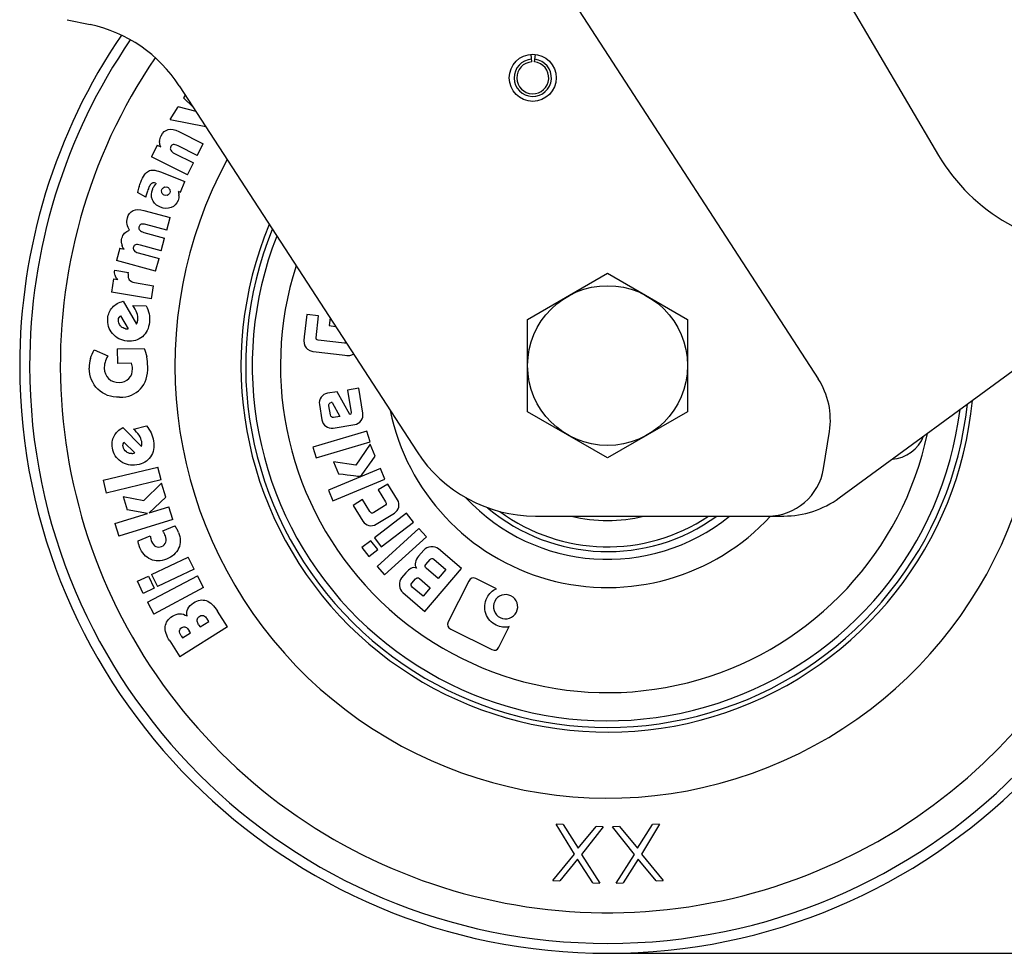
# Model space of a CAD drawing. Header units: millimetres. Extents: x 0 to 420, y 0 to 297.
# Tile 24 of 56: x 125 to 132, y 146 to 153. Entities that reach past the tile are written whole.
import ezdxf

# ---------------------------------------------------------------- set-up
doc = ezdxf.new("R2010")
doc.units = ezdxf.units.MM
doc.header["$LTSCALE"] = 23.1
doc.layers.get('0').update_dxf_attribs({"linetype": 'CONTINUOUS'})
doc.layers.add('DIM_PILOTEES', color=7, linetype='CONTINUOUS')
doc.styles.get("Standard").update_dxf_attribs({"font": 'txt', "width": 0.7})
doc.dimstyles.new('DIMSTYLE_3', dxfattribs={"dimtxt": 2.5, "dimasz": 3.5, "dimexe": 2, "dimexo": 0, "dimtad": 1, "dimdec": 1, "dimlfac": 14.285714, "dimdsep": 46, "dimtxsty": 'Standard', "dimblk": '_FILLED', "dimblk1": '_FILLED', "dimblk2": '_FILLED', "dimcen": 0.09, "dimazin": 2, "dimtp": 1.2, "dimtm": 1.2, "dimtfac": 1, "dimtdec": 1, "dimtofl": 0, "dimtmove": 0, "dimatfit": 3, "dimldrblk": '_FILLED', "dimfxl": 0, "dimtolj": 1, "dimarcsym": 0})

# ---------------------------------------------------------------- blocks, each defined once
blk = doc.blocks.new('_FILLED')
at = {"color": 0, "linetype": 'ByBlock'}
blk.add_solid([(0, 0), (-1, 0.1429), (-1, -0.1429)], dxfattribs=at)
blk = doc.blocks.new('*D6')
at = {"layer": 'DIM_PILOTEES', "color": 2, "linetype": 'Continuous'}
for p, q in [((143.7415, 269.4364), (175.8039, 269.4364)), ((173.8039, 269.4364), (173.8039, 207.7126)), ((173.8039, 145.9888), (173.8039, 207.7126)), ((129.1147, 145.9888), (175.8039, 145.9888))]:
    blk.add_line(p, q, dxfattribs=at)
at = {"layer": 'DIM_PILOTEES', "color": 2, "linetype": 'Continuous', "xscale": 3.5, "yscale": 3.5, "zscale": 3.5}
for p, rotation in [((173.8039, 269.4364), 90), ((173.8039, 145.9888), 270)]:
    blk.add_blockref('_FILLED', p, dxfattribs=dict(at, rotation=rotation))
at = {"layer": 'DIM_PILOTEES', "color": 2, "linetype": 'Continuous', "insert": (170.6789, 207.7126), "char_height": 2.5, "width": 15.535714, "attachment_point": 2, "rotation": 90, "line_spacing_factor": 0.9}
blk.add_mtext('{\\ftxt;\\W0.0001;\\H0.0001;\\~}{\\ftxt;\\W4.1428571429;\\H2.5; }{\\ftxt;\\W0.0001;\\H0.0001;\\~}', dxfattribs=at)

msp = doc.modelspace()

# ---------------------------------------------------------------- linework, layer by layer
at = {"color": 7, "linetype": 'Continuous'}
for p, q in [((128.67482, 156.86016), (131.57555, 151.92893)), ((128.38112, 153.80463), (130.67931, 150.26573)), ((125.09024, 152.93902), (125.26159, 152.9026)), ((128.54761, 152.62499), (128.54419, 152.68089)), ((128.56834, 152.62445), (128.57469, 152.68009)), ((125.92389, 152.44742), (127.69387, 149.72189)), ((125.969, 152.37795), (125.95646, 152.35764)), ((125.95646, 152.35764), (126.02766, 152.28762)), ((125.85685, 152.19628), (125.91517, 152.29075)), ((126.04875, 152.25514), (125.91517, 152.29075)), ((125.85685, 152.19628), (126.12149, 152.14313)), ((125.92035, 152.10703), (126.10273, 152.01569)), ((125.76004, 152.00603), (125.71637, 151.91881)), ((125.76004, 152.00603), (125.78595, 151.99305)), ((125.86101, 151.99365), (125.85907, 151.98909)), ((126.05829, 151.92694), (125.91489, 151.99875)), ((126.05829, 151.92694), (126.10273, 152.01569)), ((125.98648, 151.78354), (125.71637, 151.91881)), ((125.88805, 151.94385), (126.03093, 151.8723)), ((125.98648, 151.78354), (126.03093, 151.8723)), ((125.78346, 151.80603), (125.96497, 151.73455)), ((125.70857, 151.70926), (125.70469, 151.70302)), ((125.74641, 151.72134), (125.75137, 151.71907)), ((125.74948, 151.71579), (125.75137, 151.71907)), ((125.93396, 151.6558), (125.96497, 151.73455)), ((125.67424, 151.61717), (125.61369, 151.65366)), ((125.79484, 151.65016), (125.79332, 151.65426)), ((125.8532, 151.67466), (125.85463, 151.67079)), ((125.91474, 151.66337), (125.93396, 151.6558)), ((125.66001, 151.51948), (125.8568, 151.46582)), ((125.83099, 151.37116), (125.8568, 151.46582)), ((125.62459, 151.39829), (125.62362, 151.3935)), ((125.83099, 151.37116), (125.67627, 151.41335)), ((125.66106, 151.35535), (125.81522, 151.31331)), ((125.58301, 151.24579), (125.58204, 151.24099)), ((125.78942, 151.21865), (125.63469, 151.26084)), ((125.78942, 151.21865), (125.81522, 151.31331)), ((125.48159, 151.23805), (125.45638, 151.14561)), ((125.48159, 151.23805), (125.51286, 151.22953)), ((125.61948, 151.20284), (125.77364, 151.16081)), ((125.74784, 151.06615), (125.45638, 151.14561)), ((125.74784, 151.06615), (125.77364, 151.16081)), ((125.44402, 151.07519), (125.54672, 151.0579)), ((125.54474, 151.04631), (125.54371, 151.0381)), ((125.54474, 151.04631), (125.54672, 151.0579)), ((128.51653, 150.70728), (129.11153, 151.0508)), ((129.11153, 151.0508), (129.70653, 150.70728)), ((125.43567, 151.00938), (125.41893, 150.91154)), ((125.43567, 151.00938), (125.4665, 151.00411)), ((125.59148, 150.98272), (125.73344, 150.95843)), ((125.71669, 150.86059), (125.73344, 150.95843)), ((125.71669, 150.86059), (125.41893, 150.91154)), ((125.50746, 150.84273), (125.60575, 150.67147)), ((125.5797, 150.81072), (125.67868, 150.80937)), ((125.48576, 150.73554), (125.54332, 150.63804)), ((126.87297, 150.74384), (126.85379, 150.57747)), ((126.96118, 150.73367), (126.87297, 150.74384)), ((126.9424, 150.57079), (126.96118, 150.73367)), ((130.83633, 149.37927), (132.75153, 150.78376)), ((127.04654, 150.71868), (127.03996, 150.6616)), ((127.03996, 150.6616), (127.08714, 150.65617)), ((128.51653, 150.02023), (128.51653, 150.70728)), ((129.70653, 150.70728), (129.70653, 150.02023)), ((125.52831, 150.6377), (125.53548, 150.63732)), ((125.53548, 150.63732), (125.54332, 150.63804)), ((127.15471, 150.5301), (126.95758, 150.55283)), ((125.29147, 150.48019), (125.39283, 150.43725)), ((125.46233, 150.48937), (125.66284, 150.4924)), ((125.46233, 150.48937), (125.46398, 150.38066)), ((126.94354, 150.46528), (127.13595, 150.4431)), ((125.5681, 150.38223), (125.46398, 150.38066)), ((127.09952, 150.1697), (127.02696, 150.15792)), ((127.19255, 149.99884), (127.09952, 150.1697)), ((127.25951, 150.1957), (127.17493, 150.18196)), ((127.17493, 150.18196), (127.20222, 150.01401)), ((127.28991, 150.00859), (127.25951, 150.1957)), ((126.96667, 150.07448), (126.98541, 149.95912)), ((127.06317, 150.08953), (127.05583, 150.08834)), ((127.06317, 150.08953), (127.11811, 149.9857)), ((127.04898, 149.99664), (127.03808, 150.0637)), ((127.19826, 150.00103), (127.19255, 149.99884)), ((129.11153, 149.67671), (128.51653, 150.02023)), ((129.70653, 150.02023), (129.11153, 149.67671)), ((127.11811, 149.9857), (127.07307, 149.97838)), ((125.50509, 149.90298), (125.644, 149.76263)), ((125.58312, 149.89055), (125.67914, 149.91462)), ((127.32112, 149.87673), (126.91844, 149.75736)), ((127.06901, 149.89907), (127.22982, 149.92519)), ((127.34494, 149.79635), (127.32112, 149.87673)), ((130.71919, 149.59806), (130.76276, 149.87313)), ((125.51159, 149.79381), (125.59222, 149.71432)), ((126.94226, 149.67698), (127.34494, 149.79635)), ((127.34513, 149.78003), (127.23842, 149.62389)), ((127.38232, 149.69083), (127.34513, 149.78003)), ((125.57779, 149.71014), (125.58482, 149.71162)), ((125.58482, 149.71162), (125.59222, 149.71432)), ((126.91844, 149.75736), (126.94226, 149.67698)), ((127.23842, 149.62389), (127.07308, 149.64645)), ((127.07308, 149.64645), (127.10939, 149.55935)), ((125.35693, 149.51056), (125.76526, 149.6089)), ((125.7885, 149.51239), (125.76526, 149.6089)), ((127.42142, 149.59706), (127.03377, 149.43543)), ((127.45368, 149.51969), (127.42142, 149.59706)), ((125.35693, 149.51056), (125.38017, 149.41405)), ((125.7885, 149.51239), (125.38017, 149.41405)), ((125.6616, 149.35953), (125.79211, 149.48833)), ((125.82432, 149.38388), (125.79211, 149.48833)), ((127.06603, 149.35805), (127.45368, 149.51969)), ((127.03377, 149.43543), (127.06603, 149.35805)), ((127.47616, 149.48197), (127.40438, 149.43786)), ((127.40438, 149.43786), (127.45896, 149.34902)), ((127.54858, 149.36409), (127.47616, 149.48197)), ((125.50614, 149.39054), (125.6616, 149.35953)), ((125.50614, 149.39054), (125.53733, 149.28938)), ((125.82432, 149.38388), (125.69908, 149.26721)), ((127.28808, 149.36641), (127.21824, 149.3235)), ((127.34267, 149.27756), (127.28808, 149.36641)), ((125.68674, 149.26341), (125.53733, 149.28938)), ((125.69908, 149.26721), (125.8463, 149.31261)), ((125.87554, 149.21775), (125.8463, 149.31261)), ((127.21824, 149.3235), (127.29066, 149.20562)), ((127.45244, 149.3198), (127.37186, 149.27029)), ((127.38883, 149.18232), (127.52518, 149.2661)), ((125.44494, 149.18884), (125.68674, 149.26341)), ((125.87554, 149.21775), (125.47419, 149.09399)), ((127.61608, 149.26539), (127.37654, 149.08098)), ((127.42768, 149.01455), (127.66722, 149.19896)), ((127.66722, 149.19896), (127.61608, 149.26539)), ((128.57447, 149.24376), (130.42237, 149.24376)), ((125.44494, 149.18884), (125.47419, 149.09399)), ((125.80115, 149.1342), (125.89156, 149.17083)), ((127.70747, 149.15075), (127.39593, 148.86907)), ((127.76369, 149.08857), (127.70747, 149.15075)), ((125.61715, 149.05967), (125.70862, 149.09672)), ((127.34987, 149.06045), (127.28328, 149.00918)), ((127.40101, 148.99402), (127.34987, 149.06045)), ((127.37654, 149.08098), (127.42768, 149.01455)), ((127.45216, 148.80688), (127.76369, 149.08857)), ((127.28328, 149.00918), (127.33442, 148.94275)), ((127.33442, 148.94275), (127.40101, 148.99402)), ((127.74354, 148.99024), (127.70486, 148.9448)), ((128.02405, 148.85338), (127.85299, 148.99902)), ((125.71858, 148.80851), (125.99149, 148.93802)), ((126.03405, 148.84835), (125.99149, 148.93802)), ((127.75982, 148.88418), (127.79034, 148.92002)), ((127.81974, 148.92238), (127.90904, 148.84635)), ((126.03405, 148.84835), (125.76113, 148.71883)), ((127.39593, 148.86907), (127.45216, 148.80688)), ((127.75177, 148.53359), (128.02405, 148.85338)), ((127.85148, 148.77874), (127.76218, 148.85478)), ((127.90904, 148.84635), (127.85148, 148.77874)), ((125.61205, 148.75795), (125.69473, 148.79719)), ((125.65461, 148.66828), (125.61205, 148.75795)), ((125.68798, 148.60188), (126.05892, 148.79886)), ((125.69473, 148.79719), (125.73729, 148.70751)), ((125.71858, 148.80851), (125.76113, 148.71883)), ((126.10547, 148.7112), (126.05892, 148.79886)), ((127.61104, 148.82156), (127.57838, 148.78319)), ((127.65497, 148.7451), (127.6816, 148.77639)), ((127.7113, 148.77877), (127.79258, 148.70956)), ((128.07829, 148.76029), (127.92648, 148.45527)), ((128.28386, 148.70249), (128.13136, 148.77839)), ((125.73729, 148.70751), (125.65461, 148.66828)), ((126.10547, 148.7112), (125.73453, 148.51421)), ((127.73877, 148.64636), (127.65748, 148.71557)), ((127.79258, 148.70956), (127.73877, 148.64636)), ((127.58716, 148.67375), (127.75177, 148.53359)), ((125.68798, 148.60188), (125.73453, 148.51421)), ((126.283, 148.4183), (126.209, 148.53613)), ((126.14354, 148.45911), (126.13164, 148.47806)), ((126.283, 148.4183), (125.92731, 148.19494)), ((126.00822, 148.37413), (125.99799, 148.39041)), ((126.06839, 148.43529), (126.07891, 148.41853)), ((126.07891, 148.41853), (126.14354, 148.45911)), ((127.94421, 148.40239), (128.25015, 148.25012)), ((128.30239, 148.26794), (128.37829, 148.42045)), ((125.85271, 148.31374), (125.92731, 148.19494)), ((125.93823, 148.35288), (125.94845, 148.3366)), ((125.94845, 148.3366), (126.00822, 148.37413)), ((128.78186, 146.94744), (128.72946, 146.95061)), ((128.86497, 146.72755), (128.72946, 146.95061)), ((128.78186, 146.94744), (128.89387, 146.77056)), ((128.89387, 146.77056), (129.02642, 146.93263)), ((129.07882, 146.92945), (128.91738, 146.72437)), ((129.07882, 146.92945), (129.02642, 146.93263)), ((129.20161, 146.93275), (129.14921, 146.9295)), ((129.31096, 146.72466), (129.14921, 146.9295)), ((129.20161, 146.93275), (129.33439, 146.77088)), ((129.33439, 146.77088), (129.44614, 146.94792)), ((129.49854, 146.95117), (129.36336, 146.72791)), ((129.49854, 146.95117), (129.44614, 146.94792)), ((128.70407, 146.53138), (128.86497, 146.72755)), ((128.91738, 146.72437), (129.05343, 146.51022)), ((129.17522, 146.51031), (129.31096, 146.72466)), ((129.36336, 146.72791), (129.52454, 146.53198)), ((128.88901, 146.69028), (128.75647, 146.52821)), ((129.00102, 146.5134), (128.88901, 146.69028)), ((129.33937, 146.6906), (129.22761, 146.51356)), ((129.47214, 146.52873), (129.33937, 146.6906)), ((128.70407, 146.53138), (128.75647, 146.52821)), ((129.00102, 146.5134), (129.05343, 146.51022)), ((129.17522, 146.51031), (129.22761, 146.51356)), ((129.47214, 146.52873), (129.52454, 146.53198))]:
    msp.add_line(p, q, dxfattribs=at)
for centre, radius in [((128.55486, 152.50621), 0.175), ((129.11153, 150.36376), 0.59496)]:
    msp.add_circle(centre, radius, dxfattribs=at)
for centre, radius, start, end in [((125.04328, 151.87554), 1.05, 33, 78), ((129.11153, 150.36376), 4.375, 145.793017, 180.04095), ((129.11153, 150.36376), 4.3011, 145.671096, 180.04095), ((129.11153, 150.36376), 4.07267, 145.766084, 5.923508), ((128.55486, 152.50621), 0.13863, 93.494616, 83.494616), ((128.55486, 152.50621), 0.119, 93.494616, 83.494616), ((125.86866, 152.03018), 0.09063, 178.078872, 182.335337), ((132.78226, 152.63876), 1.4, 210.465545, 270), ((129.11153, 150.36376), 3.22, 151.545151, 1.941341), ((126.33488, 151.47675), 0.74257, 162.988152, 166.217453), ((125.91025, 151.59625), 0.23185, 156.460859, 158.546966), ((125.89877, 151.57547), 0.20368, 141.568983, 142.367317), ((125.82589, 151.65772), 0.03649, 106.86202, 113.587445), ((126.05192, 151.52918), 0.3878, 162.278207, 166.884331), ((125.82432, 151.6631), 0.03247, 286.078955, 292.893962), ((125.84509, 151.62981), 0.07695, 359.393982, 3.563726), ((129.11153, 150.36376), 2.72821, 157.370633, 354.564722), ((129.11153, 150.36376), 2.69326, 157.874997, 353.881107), ((129.11153, 150.36376), 2.64398, 158.615844, 352.885761), ((125.59186, 151.28784), 0.09796, 190.554606, 198.890365), ((129.11153, 150.36376), 2.43427, 162.239856, 348.028689), ((125.51135, 151.05541), 0.06814, 197.749108, 202.824868), ((125.50754, 150.70875), 0.03452, 151.967375, 156.306006), ((125.40928, 150.72435), 0.20681, 353.860575, 354.756825), ((125.53423, 150.70261), 0.06518, 257.91717, 264.79091), ((129.11153, 150.36376), 4.375, 180.041981, 0.04095), ((129.11153, 150.36376), 4.3011, 180.041981, 0.04095), ((125.49799, 150.34988), 0.2444, 164.146934, 180.929212), ((125.26521, 150.34981), 0.42441, 1.009321, 10.875566), ((125.50151, 150.34705), 0.13571, 174.078798, 180.851094), ((130.20965, 149.96073), 0.56, 351, 33), ((129.11153, 150.36376), 1.65204, 191.688883, 317.24836), ((125.5395, 149.77349), 0.03452, 166.818428, 171.157034), ((125.44053, 149.76339), 0.20681, 8.71159, 9.60786), ((131.20512, 149.94527), 0.28, 274.918408, 337.638393), ((125.56687, 149.7744), 0.06518, 272.768198, 279.641947), ((128.57447, 150.29376), 1.05, 213, 270), ((130.30436, 149.66376), 0.42, 270, 351), ((129.11153, 150.36376), 1.44232, 223.006759, 308.959633), ((130.42237, 149.94376), 0.7, 270, 306.253838), ((129.11153, 150.36376), 1.38424, 229.86372, 305.987023), ((129.11153, 150.36376), 1.34929, 233.54595, 303.773392), ((129.11153, 150.36376), 1.15283, 256.540073, 283.468896), ((125.68622, 149.02329), 0.25284, 29.215575, 35.696544), ((125.70801, 149.03599), 0.22763, 22.008159, 29.102735), ((125.58712, 148.99183), 0.25693, 28.264639, 29.142233), ((125.79011, 149.07768), 0.17424, 193.991511, 202.036881)]:
    msp.add_arc(centre, radius, start, end, dxfattribs=at)
for points in [[(125.84187, 152.12123), (125.86417, 152.12682), (125.89034, 152.12206), (125.92035, 152.10703)], [(125.77809, 152.03322), (125.77854, 152.04682), (125.78227, 152.06067), (125.78934, 152.07478)], [(125.78934, 152.07478), (125.80218, 152.10043), (125.81977, 152.11569), (125.84187, 152.12123)], [(125.78595, 151.99305), (125.78123, 152.00401), (125.77858, 152.01505), (125.77811, 152.02649)], [(125.85907, 151.98909), (125.85637, 151.98127), (125.857, 151.9738), (125.86088, 151.96665)], [(125.87988, 152.00883), (125.87205, 152.00801), (125.86563, 152.00288), (125.86101, 151.99365)], [(125.91489, 151.99875), (125.8995, 152.00645), (125.88796, 152.00967), (125.87988, 152.00883)], [(125.86088, 151.96665), (125.8656, 151.95798), (125.8747, 151.95053), (125.88804, 151.94385)], [(125.63689, 151.72901), (125.65444, 151.77359), (125.67374, 151.80145), (125.69419, 151.81243)], [(125.69419, 151.81243), (125.7148, 151.82351), (125.74448, 151.82137), (125.78345, 151.80603)], [(125.6248, 151.69401), (125.62859, 151.70638), (125.63258, 151.71806), (125.63689, 151.72901)], [(125.70469, 151.70302), (125.70236, 151.69892), (125.70003, 151.69419), (125.6977, 151.68885)], [(125.71767, 151.71933), (125.71467, 151.71711), (125.71163, 151.71374), (125.70857, 151.70926)], [(125.72194, 151.72193), (125.72045, 151.7212), (125.71902, 151.72033), (125.71767, 151.71933)], [(125.7464, 151.72134), (125.73717, 151.72555), (125.72887, 151.72531), (125.72194, 151.72193)], [(125.72633, 151.68053), (125.72895, 151.6872), (125.73275, 151.69372), (125.73747, 151.69984)], [(125.73921, 151.70208), (125.74274, 151.70652), (125.74648, 151.711), (125.74948, 151.71579)], [(125.79412, 151.67418), (125.79728, 151.68219), (125.80311, 151.6876), (125.81129, 151.69116)], [(125.81531, 151.69264), (125.82213, 151.69469), (125.82889, 151.6944), (125.83558, 151.69177)], [(125.83558, 151.69177), (125.84386, 151.68851), (125.84964, 151.68284), (125.8532, 151.67466)], [(125.69447, 151.68105), (125.68974, 151.66904), (125.68585, 151.65762), (125.68253, 151.64722)], [(125.72443, 151.59741), (125.71396, 151.6225), (125.71445, 151.65037), (125.72633, 151.68053)], [(125.79332, 151.65426), (125.79127, 151.66098), (125.7915, 151.66752), (125.79412, 151.67418)], [(125.81256, 151.63331), (125.80455, 151.63646), (125.7984, 151.64197), (125.79484, 151.65016)], [(125.83331, 151.6319), (125.82662, 151.62998), (125.81979, 151.63046), (125.81256, 151.63331)], [(125.85365, 151.65074), (125.85039, 151.64246), (125.84499, 151.63657), (125.83695, 151.63319)], [(125.85463, 151.67079), (125.8567, 151.66401), (125.8563, 151.65747), (125.85365, 151.65074)], [(125.91474, 151.66337), (125.91882, 151.65399), (125.92128, 151.64438), (125.92189, 151.63459)], [(125.92204, 151.629), (125.92191, 151.61738), (125.91984, 151.60586), (125.91522, 151.59412)], [(125.78391, 151.54254), (125.75481, 151.554), (125.7349, 151.57232), (125.72443, 151.59741)], [(125.86312, 151.53994), (125.83895, 151.53042), (125.81247, 151.53129), (125.78391, 151.54254)], [(125.91522, 151.59412), (125.90471, 151.56742), (125.88749, 151.54954), (125.86312, 151.53994)], [(125.53821, 151.46318), (125.5456, 151.4903), (125.55977, 151.50845), (125.58062, 151.51814)], [(125.58062, 151.51814), (125.60131, 151.52775), (125.6279, 151.52823), (125.66001, 151.51948)], [(125.53602, 151.4159), (125.53315, 151.43155), (125.53391, 151.4474), (125.53821, 151.46318)], [(125.55442, 151.37104), (125.54491, 151.38523), (125.53889, 151.40025), (125.53602, 151.4159)], [(125.62362, 151.3935), (125.62257, 151.38549), (125.62467, 151.37832), (125.62995, 151.37215)], [(125.64005, 151.41657), (125.63252, 151.41427), (125.62731, 151.40826), (125.62459, 151.39829)], [(125.67627, 151.41335), (125.65966, 151.41787), (125.64744, 151.41883), (125.64005, 151.41657)], [(125.49708, 151.31233), (125.50116, 151.32728), (125.5081, 151.33966), (125.51769, 151.3495)], [(125.51769, 151.3495), (125.5271, 151.35916), (125.53943, 151.36621), (125.55442, 151.37104)], [(125.62995, 151.37215), (125.63627, 151.36478), (125.64666, 151.35927), (125.66105, 151.35535)], [(125.49556, 151.2699), (125.49293, 151.28402), (125.49323, 151.29822), (125.49708, 151.31233)], [(125.51287, 151.22953), (125.50694, 151.23796), (125.50236, 151.24683), (125.49918, 151.25613)], [(125.59847, 151.26406), (125.59094, 151.26176), (125.58573, 151.25575), (125.58301, 151.24579)], [(125.63469, 151.26084), (125.61808, 151.26537), (125.60586, 151.26632), (125.59847, 151.26406)], [(125.58204, 151.24099), (125.58099, 151.23298), (125.58309, 151.22581), (125.58837, 151.21965)], [(125.58837, 151.21965), (125.59469, 151.21227), (125.60508, 151.20676), (125.61947, 151.20284)], [(125.44645, 151.03463), (125.44281, 151.046), (125.44193, 151.05954), (125.44402, 151.07519)], [(125.4665, 151.0041), (125.45849, 151.01131), (125.45249, 151.0196), (125.44855, 151.02897)], [(125.54371, 151.0381), (125.54268, 151.02424), (125.5455, 151.01265), (125.5522, 151.00363)], [(125.5522, 151.00363), (125.5603, 150.99271), (125.57338, 150.98582), (125.59148, 150.98272)], [(125.42702, 150.79736), (125.44743, 150.81975), (125.47418, 150.83485), (125.50746, 150.84273)], [(125.60853, 150.75654), (125.60256, 150.77433), (125.593, 150.79249), (125.5797, 150.81072)], [(125.67868, 150.80937), (125.68845, 150.79032), (125.69528, 150.77067), (125.69915, 150.75015)], [(125.39205, 150.71595), (125.395, 150.74795), (125.40672, 150.7751), (125.42702, 150.79736)], [(125.47707, 150.72497), (125.4792, 150.72897), (125.4821, 150.73249), (125.48576, 150.73554)], [(125.61523, 150.70545), (125.6167, 150.72145), (125.61454, 150.73865), (125.60853, 150.75654)], [(125.69915, 150.75015), (125.70302, 150.72963), (125.70396, 150.70851), (125.70195, 150.6868)], [(125.42769, 150.60181), (125.40008, 150.63425), (125.38805, 150.67253), (125.39205, 150.71595)], [(125.48629, 150.66001), (125.47485, 150.67345), (125.46988, 150.68832), (125.47141, 150.70489)], [(125.47141, 150.70489), (125.47204, 150.71174), (125.47374, 150.71764), (125.47593, 150.72262)], [(125.50553, 150.6443), (125.49846, 150.64802), (125.49205, 150.65324), (125.48629, 150.66001)], [(125.60575, 150.67147), (125.60851, 150.6764), (125.61042, 150.68141), (125.61211, 150.68701)], [(125.61211, 150.68701), (125.61347, 150.69149), (125.6143, 150.69663), (125.61491, 150.70223)], [(125.70195, 150.6868), (125.69771, 150.6408), (125.68029, 150.60496), (125.64953, 150.57913)], [(125.53577, 150.54683), (125.4915, 150.55092), (125.45544, 150.56922), (125.42769, 150.60181)], [(125.52058, 150.63887), (125.51527, 150.64001), (125.51026, 150.64182), (125.50553, 150.6443)], [(125.64953, 150.57913), (125.61877, 150.5533), (125.58091, 150.54267), (125.53577, 150.54683)], [(126.85379, 150.57747), (126.84944, 150.53973), (126.85403, 150.5128), (126.8673, 150.49631)], [(126.95758, 150.55283), (126.94752, 150.55565), (126.94239, 150.56165), (126.9424, 150.57079)], [(127.16739, 150.53258), (127.16401, 150.53037), (127.15977, 150.52952), (127.15471, 150.5301)], [(125.26288, 150.41664), (125.26941, 150.43969), (125.27914, 150.46078), (125.29147, 150.48019)], [(125.66284, 150.4924), (125.67115, 150.47417), (125.67749, 150.45332), (125.682, 150.42988)], [(126.8673, 150.49631), (126.88057, 150.47981), (126.906, 150.46961), (126.94354, 150.46528)], [(127.13595, 150.4431), (127.16426, 150.43983), (127.18366, 150.43864), (127.19441, 150.43987)], [(127.19441, 150.43987), (127.20342, 150.4409), (127.21228, 150.44419), (127.2212, 150.44973)], [(125.37208, 150.38872), (125.36931, 150.37931), (125.36746, 150.37013), (125.36652, 150.36105)], [(125.39283, 150.43725), (125.38334, 150.41961), (125.37641, 150.40344), (125.37208, 150.38872)], [(125.57414, 150.36224), (125.57289, 150.3691), (125.57078, 150.37567), (125.5681, 150.38223)], [(125.31911, 150.18853), (125.2766, 150.22978), (125.25458, 150.28224), (125.25362, 150.34592)], [(125.36581, 150.34503), (125.36629, 150.31319), (125.37702, 150.28724), (125.39798, 150.26719)], [(125.54947, 150.26718), (125.56783, 150.2864), (125.57664, 150.31092), (125.57619, 150.34075)], [(125.57619, 150.34075), (125.57608, 150.34821), (125.57539, 150.35537), (125.57414, 150.36224)], [(125.63477, 150.19036), (125.67288, 150.23155), (125.69097, 150.28728), (125.68954, 150.35791)], [(125.39798, 150.26719), (125.41894, 150.24713), (125.44548, 150.23749), (125.47732, 150.23797)], [(125.47732, 150.23797), (125.50715, 150.23842), (125.53111, 150.24797), (125.54947, 150.26718)], [(125.47955, 150.12812), (125.4153, 150.12715), (125.36163, 150.14728), (125.31911, 150.18853)], [(125.47955, 150.12812), (125.54553, 150.12911), (125.59715, 150.14969), (125.63477, 150.19036)], [(127.02696, 150.15792), (127.00739, 150.15474), (126.99163, 150.14485), (126.97971, 150.12843)], [(126.97971, 150.12843), (126.96787, 150.11212), (126.96349, 150.09405), (126.96667, 150.07448)], [(127.03808, 150.0637), (127.0358, 150.07776), (127.04177, 150.08606), (127.05583, 150.08834)], [(127.20222, 150.01401), (127.20341, 150.00667), (127.20219, 150.00253), (127.19826, 150.00103)], [(127.27728, 149.95435), (127.28898, 149.97058), (127.29316, 149.98862), (127.28991, 150.00859)], [(126.98541, 149.95912), (126.98865, 149.93915), (126.99854, 149.92339), (127.01485, 149.91181)], [(127.05757, 149.98235), (127.0528, 149.98597), (127.04994, 149.99073), (127.04898, 149.99664)], [(127.07307, 149.97838), (127.06736, 149.97746), (127.06235, 149.97873), (127.05757, 149.98235)], [(127.22982, 149.92519), (127.2498, 149.92844), (127.26559, 149.93812), (127.27728, 149.95435)], [(125.43897, 149.83851), (125.45296, 149.86538), (125.47494, 149.88683), (125.50509, 149.90298)], [(125.62488, 149.84558), (125.61455, 149.86124), (125.60065, 149.87635), (125.58312, 149.89055)], [(125.67914, 149.91462), (125.69347, 149.89871), (125.70511, 149.88147), (125.71411, 149.86262)], [(125.71411, 149.86262), (125.72311, 149.84378), (125.72942, 149.8236), (125.73305, 149.8021)], [(127.01485, 149.91181), (127.0314, 149.90007), (127.04945, 149.89589), (127.06901, 149.89907)], [(125.42603, 149.75085), (125.42068, 149.78254), (125.42505, 149.81179), (125.43897, 149.83851)], [(125.50558, 149.7605), (125.50443, 149.76729), (125.50456, 149.77342), (125.5054, 149.7788)], [(125.50589, 149.78136), (125.50693, 149.78578), (125.50883, 149.78992), (125.51159, 149.79381)], [(125.64444, 149.79791), (125.64177, 149.81375), (125.63527, 149.82982), (125.62488, 149.84558)], [(125.644, 149.76263), (125.6454, 149.7681), (125.64595, 149.77343), (125.64616, 149.77928)], [(125.64616, 149.77928), (125.64632, 149.78396), (125.64581, 149.78915), (125.64496, 149.79472)], [(125.73305, 149.8021), (125.74074, 149.75656), (125.73309, 149.71744), (125.70998, 149.68459)], [(125.48974, 149.64967), (125.45473, 149.67394), (125.43329, 149.70785), (125.42603, 149.75085)], [(125.53146, 149.72094), (125.51696, 149.731), (125.50834, 149.74409), (125.50558, 149.7605)], [(125.55408, 149.71069), (125.5463, 149.71246), (125.53876, 149.71587), (125.53146, 149.72094)], [(125.57002, 149.70929), (125.5646, 149.70904), (125.55929, 149.7095), (125.55408, 149.71069)], [(125.6083, 149.62422), (125.56445, 149.61682), (125.52491, 149.62527), (125.48974, 149.64967)], [(125.70998, 149.68459), (125.68686, 149.65174), (125.65299, 149.63177), (125.6083, 149.62422)], [(127.27926, 149.54741), (127.28342, 149.55138), (127.31789, 149.59909), (127.38232, 149.69083)], [(127.10939, 149.55935), (127.20683, 149.54674), (127.25853, 149.54078), (127.26428, 149.54094)], [(127.26428, 149.54094), (127.27003, 149.5411), (127.2751, 149.54343), (127.27926, 149.54741)], [(127.45896, 149.34902), (127.46653, 149.3367), (127.4644, 149.32715), (127.45244, 149.3198)], [(127.55733, 149.31021), (127.56191, 149.32938), (127.55896, 149.3472), (127.54858, 149.36409)], [(127.37186, 149.27029), (127.35989, 149.26294), (127.35024, 149.26525), (127.34267, 149.27756)], [(127.52518, 149.2661), (127.54207, 149.27648), (127.55275, 149.29104), (127.55733, 149.31021)], [(127.29066, 149.20562), (127.30104, 149.18873), (127.31578, 149.17816), (127.33496, 149.17365)], [(125.81152, 149.11695), (125.80869, 149.12203), (125.80524, 149.12784), (125.80115, 149.1342)], [(125.91905, 149.1213), (125.93585, 149.07981), (125.93586, 149.04082), (125.91919, 149.00404)], [(127.33496, 149.17365), (127.3543, 149.16911), (127.37229, 149.17216), (127.38883, 149.18232)], [(125.62104, 149.03555), (125.61909, 149.04343), (125.61804, 149.05136), (125.61715, 149.05967)], [(125.70862, 149.09672), (125.71016, 149.08682), (125.71131, 149.07862), (125.71275, 149.07208)], [(125.71275, 149.07208), (125.71425, 149.06526), (125.71587, 149.05973), (125.71781, 149.05494)], [(125.71781, 149.05494), (125.72535, 149.03633), (125.73568, 149.0238), (125.74882, 149.01736)], [(125.79271, 149.0175), (125.8084, 149.02385), (125.81874, 149.03423), (125.82401, 149.04875)], [(125.82103, 149.09737), (125.81909, 149.10216), (125.81656, 149.10764), (125.81341, 149.1135)], [(125.82401, 149.04875), (125.82927, 149.06326), (125.82824, 149.07956), (125.82103, 149.09737)], [(125.71067, 148.92204), (125.67362, 148.93861), (125.64626, 148.9687), (125.6286, 149.01231)], [(125.74882, 149.01736), (125.76195, 149.01092), (125.77676, 149.01104), (125.79271, 149.0175)], [(125.91919, 149.00404), (125.90252, 148.96726), (125.87232, 148.94017), (125.82845, 148.9224)], [(127.79674, 149.01545), (127.77404, 149.01363), (127.7564, 149.00533), (127.74354, 148.99024)], [(127.85299, 148.99902), (127.83821, 149.0116), (127.81945, 149.01728), (127.79674, 149.01545)], [(125.82845, 148.9224), (125.78697, 148.9056), (125.74771, 148.90548), (125.71067, 148.92204)], [(127.681, 148.89951), (127.67697, 148.88339), (127.67975, 148.86882), (127.68943, 148.85597)], [(127.70486, 148.9448), (127.69308, 148.93097), (127.68506, 148.91582), (127.681, 148.89951)], [(127.79034, 148.92002), (127.79944, 148.93071), (127.80921, 148.93135), (127.81974, 148.92238)], [(127.64843, 148.85374), (127.63571, 148.84639), (127.62309, 148.83571), (127.61104, 148.82156)], [(127.68943, 148.85597), (127.6749, 148.86183), (127.66132, 148.86118), (127.64843, 148.85374)], [(127.76218, 148.85478), (127.75164, 148.86374), (127.75085, 148.87364), (127.75982, 148.88418)], [(127.57838, 148.78319), (127.56579, 148.76841), (127.56028, 148.74952), (127.5621, 148.72681)], [(127.6816, 148.77639), (127.69071, 148.78708), (127.7006, 148.78787), (127.7113, 148.77877)], [(128.13136, 148.77839), (128.10806, 148.78999), (128.09016, 148.78414), (128.07829, 148.76029)], [(127.5621, 148.72681), (127.56392, 148.70411), (127.57238, 148.68633), (127.58716, 148.67375)], [(127.65748, 148.71557), (127.64679, 148.72467), (127.646, 148.73457), (127.65497, 148.7451)], [(128.24446, 148.67622), (128.25702, 148.68748), (128.27012, 148.69618), (128.28386, 148.70249)], [(126.03097, 148.59845), (126.06401, 148.6192), (126.0956, 148.62447), (126.12527, 148.61406)], [(126.12527, 148.61406), (126.15512, 148.60359), (126.18306, 148.57743), (126.209, 148.53613)], [(128.20598, 148.51821), (128.19215, 148.55715), (128.19494, 148.59659), (128.21455, 148.63665)], [(128.21455, 148.63665), (128.22199, 148.65186), (128.23203, 148.66508), (128.24446, 148.67622)], [(128.27148, 148.60901), (128.26043, 148.58683), (128.25891, 148.56383), (128.26689, 148.54002)], [(128.32384, 148.65445), (128.30013, 148.64665), (128.2827, 148.63156), (128.27148, 148.60901)], [(128.39265, 148.64949), (128.37047, 148.66053), (128.34756, 148.66225), (128.32384, 148.65445)], [(128.43827, 148.59749), (128.43038, 148.62103), (128.4152, 148.63827), (128.39265, 148.64949)], [(125.98204, 148.49997), (125.9778, 148.51967), (125.9798, 148.53753), (125.98797, 148.55418)], [(125.98797, 148.55418), (125.99615, 148.57083), (126.01056, 148.58564), (126.03097, 148.59845)], [(128.26689, 148.54002), (128.27488, 148.51621), (128.28996, 148.49878), (128.31214, 148.48774)], [(128.43323, 148.5285), (128.44445, 148.55106), (128.44616, 148.57396), (128.43827, 148.59749)], [(125.82032, 148.42104), (125.82386, 148.45247), (125.84159, 148.47817), (125.87342, 148.49816)], [(125.87342, 148.49816), (125.89237, 148.51006), (125.9106, 148.51609), (125.92812, 148.51625)], [(125.92812, 148.51625), (125.94563, 148.51641), (125.96355, 148.51106), (125.98204, 148.49997)], [(126.05762, 148.46027), (126.05677, 148.46452), (126.05658, 148.46851), (126.05706, 148.47222)], [(126.05706, 148.47222), (126.05837, 148.48253), (126.06474, 148.49127), (126.0764, 148.49859)], [(126.06839, 148.43529), (126.06272, 148.44432), (126.05912, 148.4527), (126.05762, 148.46027)], [(126.0764, 148.49859), (126.08661, 148.505), (126.09652, 148.50648), (126.10553, 148.50308)], [(126.10553, 148.50308), (126.11472, 148.49962), (126.1234, 148.49118), (126.13164, 148.47806)], [(128.28352, 148.43116), (128.24572, 148.45022), (128.21981, 148.47926), (128.20598, 148.51821)], [(128.31214, 148.48774), (128.3347, 148.47652), (128.35769, 148.47499), (128.38132, 148.48307)], [(128.38132, 148.48307), (128.40494, 148.49114), (128.42218, 148.50632), (128.43323, 148.5285)], [(125.85271, 148.31374), (125.82753, 148.35383), (125.81681, 148.38978), (125.82032, 148.42104)], [(125.92868, 148.3714), (125.9261, 148.37818), (125.92504, 148.38416), (125.92553, 148.38928)], [(125.92553, 148.38928), (125.92642, 148.39865), (125.93246, 148.40684), (125.94363, 148.41386)], [(125.94363, 148.41386), (125.95335, 148.41997), (125.96253, 148.42099), (125.97146, 148.41719)], [(125.97146, 148.41719), (125.98055, 148.41333), (125.9893, 148.40426), (125.99799, 148.39041)], [(127.92648, 148.45527), (127.91488, 148.43198), (127.92073, 148.41408), (127.94421, 148.40239)], [(128.37829, 148.42045), (128.34599, 148.41208), (128.31449, 148.41553), (128.28352, 148.43116)], [(125.93823, 148.35288), (125.93401, 148.35959), (125.93082, 148.36577), (125.92868, 148.3714)], [(128.25015, 148.25012), (128.27353, 148.23871), (128.29079, 148.24465), (128.30239, 148.26794)]]:
    msp.add_open_spline(points, degree=3, dxfattribs=at)

# ---------------------------------------------------------------- dimensions: what is measured, and where the dimension line sits
at = {"layer": 'DIM_PILOTEES', "color": 2, "linetype": 'Continuous'}
dim = msp.add_linear_dim(base=(173.80394, 269.43642), p1=(129.1147, 145.98876), p2=(143.74153, 269.43642), angle=90, text='{\\ftxt;\\W0.0001;\\H0.0001;\\~}{\\ftxt;\\W4.1428571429;\\H2.5; }{\\ftxt;\\W0.0001;\\H0.0001;\\~}', dimstyle='DIMSTYLE_3', dxfattribs=at)
dim.commit()
dim.dimension.update_dxf_attribs({"geometry": '*D6', "text_midpoint": (173.80394, 207.35545), "dimtype": 160})

doc.saveas('drawing.dxf')
